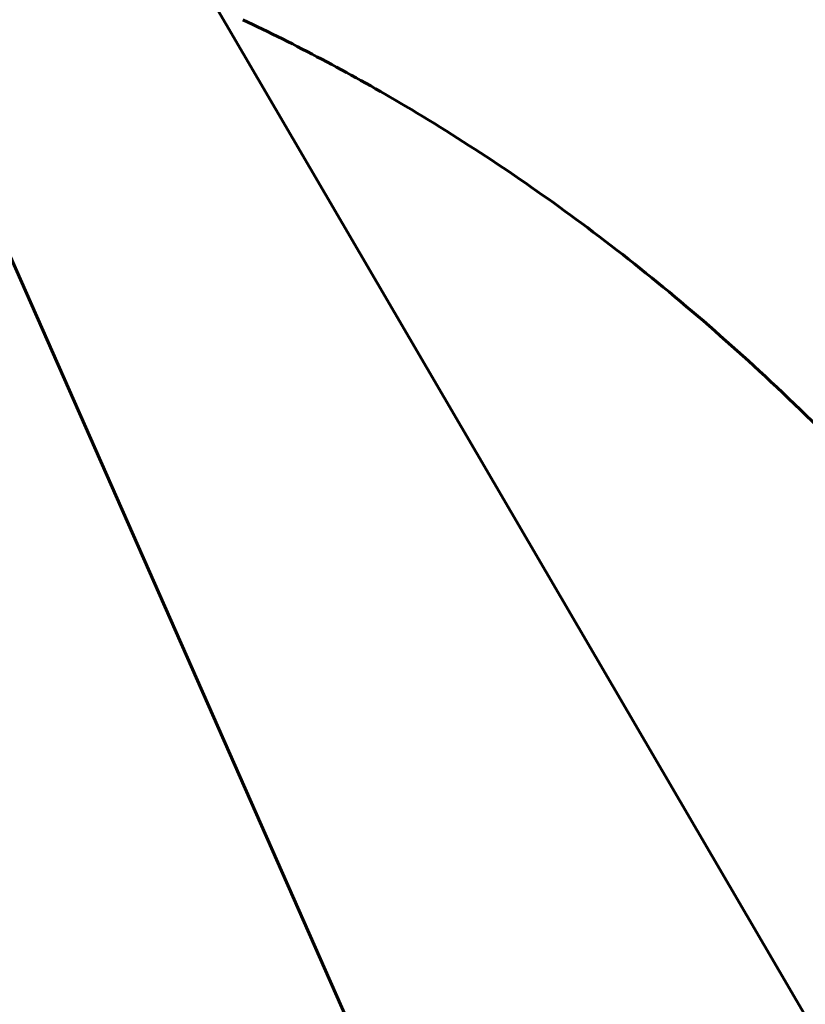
# Model space of a CAD drawing. Header units: millimetres. Extents: x -112 to 98, y -171 to 88.
# Tile 95 of 129: x 21.3006 to 21.3748, y 6.5966 to 6.6896. Entities that reach past the tile are written whole.
import ezdxf

# ---------------------------------------------------------------- set-up
doc = ezdxf.new("R2010")
doc.units = ezdxf.units.MM
doc.linetypes.add('K5LT32768', pattern=[0])

msp = doc.modelspace()

# ---------------------------------------------------------------- linework, layer by layer
at = {"color": 150, "linetype": 'K5LT32768', "lineweight": 60, "true_color": 0x0080ff}
for q in [(21.446634, 6.334579), (21.446634, 6.472522), (21.446634, 6.334579), (21.446634, 6.334579), (21.446634, 6.472522), (21.446634, 6.334579)]:
    msp.add_line((21.196679, 6.900352), q, dxfattribs=at)
for points, knots in [([(21.446634, 6.602419), (21.446454, 6.61612), (21.444435, 6.642248), (21.436859, 6.677992), (21.425223, 6.709525), (21.410964, 6.737077), (21.395098, 6.76018), (21.378536, 6.779005), (21.362799, 6.793433), (21.348098, 6.804514), (21.334662, 6.812911), (21.32586, 6.817484), (21.321634, 6.81948)], [0, 0, 0, 0, 0.12831, 0.253798, 0.376548, 0.492786, 0.605171, 0.70489, 0.795924, 0.871089, 0.939046, 1, 1, 1, 1]), ([(21.446634, 6.602419), (21.446454, 6.61612), (21.444435, 6.642248), (21.436859, 6.677992), (21.425223, 6.709525), (21.410964, 6.737077), (21.395098, 6.76018), (21.378536, 6.779005), (21.362799, 6.793433), (21.348098, 6.804514), (21.334662, 6.812911), (21.32586, 6.817484), (21.321634, 6.81948)], [0, 0, 0, 0, 0.12831, 0.253798, 0.376548, 0.492786, 0.605171, 0.70489, 0.795924, 0.871089, 0.939046, 1, 1, 1, 1]), ([(21.321634, 6.689583), (21.326658, 6.687215), (21.337579, 6.681439), (21.354208, 6.670421), (21.371598, 6.655923), (21.388061, 6.638765), (21.403123, 6.61912), (21.416513, 6.597102), (21.427697, 6.573281), (21.435961, 6.549489), (21.441076, 6.528468), (21.444158, 6.509536), (21.445973, 6.491483), (21.446521, 6.478938), (21.446634, 6.472522)], [0, 0, 0, 0, 0.073001, 0.16109, 0.255574, 0.356893, 0.45178, 0.550358, 0.655012, 0.745978, 0.821849, 0.880522, 0.939911, 1, 1, 1, 1]), ([(21.321634, 6.689583), (21.326658, 6.687215), (21.337579, 6.681439), (21.354208, 6.670421), (21.371598, 6.655923), (21.388061, 6.638765), (21.403123, 6.61912), (21.416513, 6.597102), (21.427697, 6.573281), (21.435961, 6.549489), (21.441076, 6.528468), (21.444158, 6.509536), (21.445973, 6.491483), (21.446521, 6.478938), (21.446634, 6.472522)], [0, 0, 0, 0, 0.073001, 0.16109, 0.255574, 0.356893, 0.45178, 0.550358, 0.655012, 0.745978, 0.821849, 0.880522, 0.939911, 1, 1, 1, 1])]:
    msp.add_open_spline(points, degree=3, knots=knots, dxfattribs=at)

doc.saveas('drawing.dxf')
